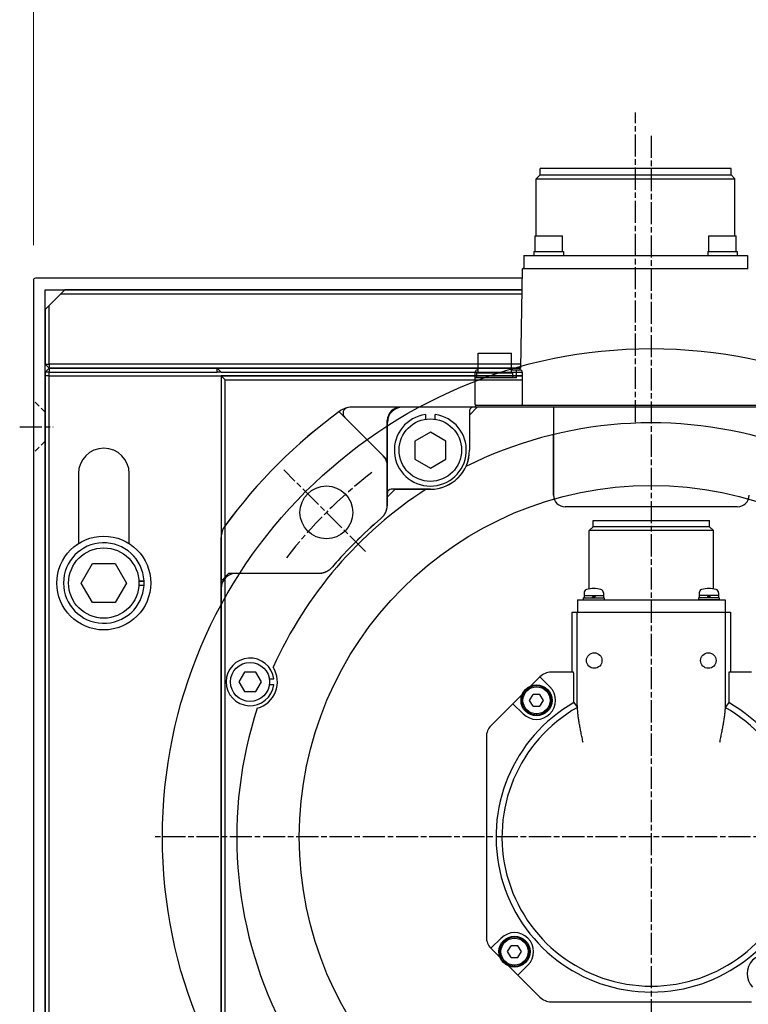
# Model space of a CAD drawing. Header units: millimetres. Extents: x 0 to 3370, y -35 to 2376.
# Tile 13 of 24: x 2433 to 2619, y 1292 to 1544. Entities that reach past the tile are written whole.
import ezdxf

# ---------------------------------------------------------------- set-up
doc = ezdxf.new("R2010")
doc.units = ezdxf.units.MM
for name, pattern in [('CENTER', [2, 1.25, -0.25, 0.25, -0.25]), ('CHAIN', [0.3543, 0.2362, -0.0295, 0.0591, -0.0295]), ('HIDDEN', [0.375, 0.25, -0.125])]:
    doc.linetypes.add(name, pattern=pattern)
doc.layers.add('ATA-CENTER', color=133, linetype='CENTER')
doc.layers.add('ATA-HIDDEN', color=1, linetype='HIDDEN')
doc.styles.get("Standard").update_dxf_attribs({"font": 'gulim.ttc'})
doc.dimstyles.new('ata_L2', dxfattribs={"dimtxt": 18, "dimasz": 18, "dimexe": 9, "dimexo": 9, "dimgap": 9, "dimtad": 0, "dimtih": 1, "dimtoh": 1, "dimdec": 6, "dimdsep": 46, "dimtxsty": 'Standard', "dimcen": 0, "dimclrd": 252, "dimclre": 252, "dimclrt": 4, "dimadec": 6, "dimazin": 2, "dimtfac": 1, "dimtdec": 6, "dimtofl": 0, "dimtmove": 0, "dimatfit": 3, "dimfxl": 0, "dimtolj": 1, "dimtzin": 0, "dimlwd": 0, "dimlwe": 0, "dimarcsym": 0})

# ---------------------------------------------------------------- blocks, each defined once
blk = doc.blocks.new('*D8259')
at = {"color": 252, "lineweight": 0}
for p, q in [((2436.45, 1486.31), (2436.45, 1584.41)), ((2752.45, 1486.31), (2752.45, 1584.41)), ((2454.45, 1575.41), (2557.67, 1575.41)), ((2734.45, 1575.41), (2631.24, 1575.41))]:
    blk.add_line(p, q, dxfattribs=at)
at = {"color": 252}
for points in [[(2454.45, 1578.41), (2454.45, 1572.41), (2436.45, 1575.41)], [(2734.45, 1572.41), (2734.45, 1578.41), (2752.45, 1575.41)]]:
    blk.add_solid(points, dxfattribs=at)
at = {"layer": 'Defpoints', "color": 0}
for p in [(2752.45, 1575.41), (2436.45, 1477.31), (2752.45, 1477.31)]:
    blk.add_point(p, dxfattribs=at)
at = {"color": 4, "insert": (2594.45, 1575.41), "char_height": 18, "attachment_point": 5}
blk.add_mtext('\\A1;(316)', dxfattribs=at)

msp = doc.modelspace()

# ---------------------------------------------------------------- linework, layer by layer
for p, q in [((2566.0431337, 1504.29232), (2566.0431337, 1505.91232)), ((2566.0431396, 1504.2923201), (2566.0433299, 1505.9123201)), ((2614.8611038, 1505.91232), (2566.0433252, 1505.91232)), ((2614.8611097, 1505.9123201), (2566.043331, 1505.9123201)), ((2614.8611038, 1504.29232), (2614.8611038, 1505.91232)), ((2614.8611097, 1504.2923201), (2614.8611097, 1505.9123201)), ((2566.0431337, 1504.29232), (2565.0531337, 1503.30232)), ((2565.0531337, 1488.66232), (2565.0531337, 1503.30232)), ((2565.0531337, 1503.30232), (2615.8511038, 1503.30232)), ((2566.0431396, 1504.2923201), (2565.0531396, 1503.3023201)), ((2565.0531396, 1488.6623201), (2565.0531396, 1503.3023201)), ((2565.0531396, 1503.3023201), (2615.8511097, 1503.3023201)), ((2566.0431337, 1504.29232), (2614.8611038, 1504.29232)), ((2566.0431396, 1504.2923201), (2614.8611097, 1504.2923201)), ((2614.8611038, 1504.29232), (2615.8511038, 1503.30232)), ((2614.8611097, 1504.2923201), (2615.8511097, 1503.3023201)), ((2615.8511038, 1488.66232), (2615.8511038, 1503.30232)), ((2615.8511097, 1488.6623201), (2615.8511097, 1503.3023201)), ((2564.7271187, 1484.66232), (2564.7271187, 1488.66232)), ((2564.7271187, 1488.66232), (2571.7271187, 1488.66232)), ((2564.7271246, 1484.6623201), (2564.7271246, 1488.6623201)), ((2564.7271246, 1488.6623201), (2571.7271246, 1488.6623201)), ((2571.7271187, 1484.66232), (2571.7271187, 1488.66232)), ((2571.7271246, 1484.6623201), (2571.7271246, 1488.6623201)), ((2609.1605996, 1484.66232), (2609.1605996, 1488.66232)), ((2609.1605996, 1488.66232), (2616.1605996, 1488.66232)), ((2609.1771246, 1484.6623201), (2609.1771246, 1488.6623201)), ((2609.1771246, 1488.6623201), (2616.1771246, 1488.6623201)), ((2616.1605996, 1484.66232), (2616.1605996, 1488.66232)), ((2616.1771246, 1484.6623201), (2616.1771246, 1488.6623201)), ((2564.4271187, 1484.66232), (2564.4271187, 1483.66232)), ((2564.4271187, 1484.66232), (2571.9940804, 1484.66232)), ((2564.4271246, 1484.6623201), (2564.4271246, 1483.6623201)), ((2564.4271246, 1484.6623201), (2571.9940863, 1484.6623201)), ((2564.7271187, 1484.66232), (2571.7271187, 1484.66232)), ((2564.7271246, 1484.6623201), (2571.7271246, 1484.6623201)), ((2571.9940804, 1484.66232), (2571.9940804, 1483.66232)), ((2571.9940863, 1484.6623201), (2571.9940863, 1483.6623201)), ((2608.8771187, 1484.66232), (2608.8771187, 1483.66232)), ((2608.8771187, 1484.66232), (2616.4440804, 1484.66232)), ((2608.8771246, 1484.6623201), (2608.8771246, 1483.6623201)), ((2608.8771246, 1484.6623201), (2616.4440863, 1484.6623201)), ((2609.1605996, 1484.66232), (2616.1605996, 1484.66232)), ((2609.1771246, 1484.6623201), (2616.1771246, 1484.6623201)), ((2616.4440804, 1484.66232), (2616.4440804, 1483.66232)), ((2616.4440863, 1484.6623201), (2616.4440863, 1483.6623201)), ((2561.8521187, 1483.66232), (2561.8521187, 1480.31232)), ((2561.8521187, 1483.66232), (2619.0521187, 1483.66232)), ((2561.8521246, 1483.6623201), (2561.8521246, 1480.3123201)), ((2561.8521246, 1483.6623201), (2619.0521246, 1483.6623201)), ((2619.0521187, 1483.66232), (2619.0521187, 1480.31232)), ((2619.0521246, 1483.6623201), (2619.0521246, 1480.3123201)), ((2561.4486887, 1480.1158105), (2561.0068623, 1454.8035938)), ((2561.4486945, 1480.1158106), (2561.0068681, 1454.8035939)), ((2561.6486583, 1480.31232), (2619.2555792, 1480.31232)), ((2561.6486641, 1480.3123201), (2619.2555851, 1480.3123201)), ((2436.4521246, 1477.3123201), (2436.4521246, 1215.8123201)), ((2561.408487, 1477.8123201), (2436.9521246, 1477.8123201)), ((2439.4521246, 1215.8123201), (2439.4521246, 1474.8123201)), ((2439.4521246, 1474.8123201), (2561.3561218, 1474.8123201)), ((2443.4521246, 1473.8123201), (2444.4521246, 1474.8123201)), ((2561.3561218, 1474.8123201), (2444.4521246, 1474.8123201)), ((2440.4521246, 1470.8123201), (2443.4521246, 1473.8123201)), ((2443.4521246, 1473.8123201), (2561.3386667, 1473.8123201)), ((2439.4521246, 1469.8123201), (2440.4521246, 1470.8123201)), ((2439.4521246, 1469.8123201), (2439.4521246, 1455.8123201)), ((2440.4521246, 1455.8123201), (2440.4521246, 1470.8123201)), ((2550.2021187, 1458.61232), (2558.7021187, 1458.61232)), ((2550.2021187, 1453.61232), (2550.2021187, 1458.61232)), ((2550.2021246, 1458.6123201), (2558.7021246, 1458.6123201)), ((2550.2021246, 1453.6123201), (2550.2021246, 1458.6123201)), ((2558.7021187, 1453.61232), (2558.7021187, 1458.61232)), ((2558.7021246, 1453.6123201), (2558.7021246, 1458.6123201)), ((2440.4521246, 1454.8123201), (2439.4521246, 1455.8123201)), ((2439.4521246, 1455.8123201), (2440.4521246, 1455.8123201)), ((2439.4521246, 1453.8123201), (2440.4521246, 1454.8123201)), ((2440.4521246, 1455.8123201), (2440.4521246, 1454.8123201)), ((2561.0244755, 1455.8123201), (2440.4521246, 1455.8123201)), ((2440.4521246, 1454.8123201), (2440.4521246, 1453.8123201)), ((2440.4521246, 1454.8123201), (2561.0070205, 1454.8123201)), ((2483.4521246, 1454.8123201), (2440.4521246, 1454.8123201)), ((2561.0070205, 1454.8123201), (2483.4521246, 1454.8123201)), ((2483.4521246, 1453.8123201), (2483.4521246, 1454.8123201)), ((2483.4521246, 1454.8123201), (2484.4521246, 1453.8123201)), ((2550.2021187, 1454.31232), (2549.8530011, 1454.31232)), ((2550.2021246, 1454.3123201), (2549.853007, 1454.3123201)), ((2560.9521187, 1454.31232), (2558.7021187, 1454.31232)), ((2560.9521246, 1454.3123201), (2558.7021246, 1454.3123201)), ((2559.9521187, 1452.31232), (2559.9521187, 1454.31232)), ((2559.9521246, 1452.3123201), (2559.9521246, 1454.3123201)), ((2440.4521246, 1453.8123201), (2439.4521246, 1453.8123201)), ((2439.4521246, 1453.8123201), (2439.4521246, 839.8123201)), ((2440.4521246, 1452.8123201), (2439.4521246, 1452.8123201)), ((2439.4521246, 1452.8123201), (2439.4521246, 1222.8123201)), ((2440.4521246, 1453.8123201), (2483.4521246, 1453.8123201)), ((2440.4521246, 838.8123201), (2440.4521246, 1453.8123201)), ((2440.4521246, 1452.8123201), (2561.4521246, 1452.8123201)), ((2440.4521246, 1452.8123201), (2484.4521246, 1452.8123201)), ((2440.4521246, 1221.8123201), (2440.4521246, 1451.8123201)), ((2484.4521246, 1453.8123201), (2483.4521246, 1453.8123201)), ((2484.4521246, 1453.8123201), (2561.4521246, 1453.8123201)), ((2561.4521246, 1452.8123201), (2484.4521246, 1452.8123201)), ((2485.4521246, 1451.8123201), (2484.4521246, 1452.8123201)), ((2484.4521246, 1452.8123201), (2484.4521246, 1222.8123201)), ((2485.4521246, 1451.8123201), (2561.4521246, 1451.8123201)), ((2485.4521246, 1221.8123201), (2485.4521246, 1451.8123201)), ((2549.4521187, 1445.51232), (2549.4521187, 1453.81232)), ((2559.9521187, 1452.31232), (2549.4521187, 1452.31232)), ((2549.4521246, 1445.5123201), (2549.4521246, 1453.8123201)), ((2559.9521246, 1452.3123201), (2549.4521246, 1452.3123201)), ((2549.8521187, 1452.31232), (2549.8521187, 1453.61232)), ((2549.8521246, 1452.3123201), (2549.8521246, 1453.6123201)), ((2549.8530011, 1453.61232), (2559.0511945, 1453.61232)), ((2549.853007, 1453.6123201), (2559.0512004, 1453.6123201)), ((2559.0521187, 1452.31232), (2559.0521187, 1453.61232)), ((2559.0521246, 1452.3123201), (2559.0521246, 1453.6123201)), ((2561.4521187, 1453.81232), (2561.4521187, 1445.51232)), ((2561.4521246, 1453.8123201), (2561.4521246, 1445.5123201)), ((2671.1016902, 1444.8123201), (2517.803576, 1444.8123201)), ((2659.9522338, 1444.81232), (2517.8035762, 1444.81232)), ((2549.9586658, 1444.81232), (2547.9521187, 1442.8056514)), ((2549.4521187, 1445.0791125), (2549.4521187, 1445.11232)), ((2549.4521246, 1445.0791126), (2549.4521246, 1445.1123201)), ((2549.6521187, 1445.31232), (2631.2521187, 1445.31232)), ((2549.6521246, 1445.3123201), (2631.2521246, 1445.3123201)), ((2569.4522204, 1444.8123201), (2569.4522204, 1422.3136969)), ((2526.9619983, 1431.2938185), (2514.6014869, 1443.6543299)), ((2526.9620042, 1431.2938186), (2514.6014927, 1443.6543301)), ((2536.7025485, 1442.9411391), (2536.7025485, 1441.7163655)), ((2536.7025543, 1442.9411392), (2536.7025543, 1441.7163656)), ((2539.2025485, 1441.7163655), (2539.2025485, 1442.9411391)), ((2539.2025543, 1441.7163656), (2539.2025543, 1442.9411392)), ((2547.9521187, 1442.8056514), (2547.9521187, 1433.81232)), ((2547.9669211, 1443.8035178), (2547.9669211, 1433.8120865)), ((2526.9521187, 1419.8614768), (2526.9509464, 1441.4045853)), ((2526.9620042, 1419.8779914), (2526.9620042, 1440.9145504)), ((2537.9525485, 1438.4452553), (2533.9525485, 1436.1358542)), ((2537.9525543, 1438.4452554), (2533.9525543, 1436.1358543)), ((2541.9525485, 1436.1358542), (2537.9525485, 1438.4452553)), ((2541.9525543, 1436.1358543), (2537.9525543, 1438.4452554)), ((2569.4521187, 1422.31232), (2569.4521187, 1437.8220283)), ((2533.9525485, 1436.1358542), (2533.9525485, 1431.517052)), ((2533.9525543, 1436.1358543), (2533.9525543, 1431.5170522)), ((2541.9525485, 1431.517052), (2541.9525485, 1436.1358542)), ((2541.9525543, 1431.5170522), (2541.9525543, 1436.1358543)), ((2533.9525485, 1431.517052), (2537.9525485, 1429.207651)), ((2533.9525543, 1431.5170522), (2537.9525543, 1429.2076511)), ((2537.9525485, 1429.207651), (2541.9525485, 1431.517052)), ((2537.9525543, 1429.2076511), (2541.9525543, 1431.5170522)), ((2447.9521246, 1427.8123201), (2447.9521246, 1409.8994406)), ((2460.9521246, 1409.8994406), (2460.9521246, 1427.8123201)), ((2528.9519037, 1423.81232), (2526.9520126, 1421.81232)), ((2537.9669211, 1423.8120865), (2527.9620042, 1423.8120865)), ((2528.9519037, 1423.81232), (2537.9521187, 1423.81232)), ((2616.4521187, 1419.31232), (2572.4521187, 1419.31232)), ((2616.4522204, 1419.3123201), (2572.4522204, 1419.3123201)), ((2579.5671187, 1414.2123201), (2578.5771187, 1413.2223201)), ((2579.5671246, 1414.2123202), (2578.5771246, 1413.2223202)), ((2579.5671187, 1414.2123201), (2579.5671187, 1415.8123201)), ((2579.5671187, 1415.8123201), (2609.3371187, 1415.8123201)), ((2609.3371187, 1414.2123201), (2579.5671187, 1414.2123201)), ((2579.5671246, 1414.2123202), (2579.5671246, 1415.8123202)), ((2579.5671246, 1415.8123202), (2609.3371246, 1415.8123202)), ((2609.3371246, 1414.2123202), (2579.5671246, 1414.2123202)), ((2609.3371187, 1414.2123201), (2609.3371187, 1415.8123201)), ((2609.3371187, 1414.2123201), (2610.3271187, 1413.2223201)), ((2609.3371246, 1414.2123202), (2609.3371246, 1415.8123202)), ((2609.3371246, 1414.2123202), (2610.3271246, 1413.2223202)), ((2484.4521246, 1258.1637716), (2484.4521246, 1411.4608687)), ((2484.4521246, 1258.1637694), (2484.4521246, 1411.4608665)), ((2610.3271187, 1413.2223201), (2578.5771187, 1413.2223201)), ((2578.5771187, 1398.3492534), (2578.5771187, 1413.2223201)), ((2610.3271246, 1413.2223202), (2578.5771246, 1413.2223202)), ((2578.5771246, 1398.3492536), (2578.5771246, 1413.2223202)), ((2610.3271187, 1398.2942334), (2610.3271187, 1413.2223201)), ((2610.3271246, 1398.2942336), (2610.3271246, 1413.2223202)), ((2448.6786219, 1399.8123201), (2451.5653733, 1404.8123201)), ((2451.5653733, 1404.8123201), (2457.338876, 1404.8123201)), ((2457.338876, 1404.8123201), (2460.2256273, 1399.8123201)), ((2484.4520037, 1400.31232), (2486.4518826, 1402.31232)), ((2486.4518826, 1402.31232), (2509.402962, 1402.31232)), ((2488.3606192, 1402.3024406), (2509.3864534, 1402.3024406)), ((2451.5653733, 1394.8123201), (2448.6786219, 1399.8123201)), ((2460.2256273, 1399.8123201), (2457.338876, 1394.8123201)), ((2463.4321023, 1400.4123201), (2464.734634, 1400.4123201)), ((2464.734634, 1399.2123201), (2463.4321023, 1399.2123201)), ((2463.4386714, 1400.3042308), (2464.7403715, 1400.3042308)), ((2577.2607866, 1397.2962224), (2577.2607866, 1396.0010142)), ((2577.2607866, 1396.6310142), (2577.2607866, 1396.6310142)), ((2577.2607866, 1396.6310142), (2582.2107866, 1396.6310142)), ((2577.2607925, 1397.2962225), (2577.2607925, 1396.0010144)), ((2577.2607925, 1396.6310144), (2577.2607925, 1396.6310144)), ((2577.2607925, 1396.6310144), (2582.2107925, 1396.6310144)), ((2579.7325886, 1396.6310142), (2579.2857866, 1396.0010142)), ((2579.7325945, 1396.6310144), (2579.2857925, 1396.0010144)), ((2580.1825886, 1396.6310142), (2579.7389847, 1396.0010142)), ((2580.1825945, 1396.6310144), (2579.7389906, 1396.0010144)), ((2582.2107866, 1397.2962224), (2582.2107866, 1396.0010142)), ((2582.2107866, 1396.6310142), (2582.2107866, 1396.6310142)), ((2582.2107925, 1397.2962225), (2582.2107925, 1396.0010144)), ((2582.2107925, 1396.6310144), (2582.2107925, 1396.6310144)), ((2606.6934508, 1397.2962224), (2606.6934508, 1396.0010142)), ((2606.6934508, 1396.6310142), (2606.6934508, 1396.6310142)), ((2611.6434508, 1396.6310142), (2606.6934508, 1396.6310142)), ((2606.6934567, 1397.2962225), (2606.6934567, 1396.0010144)), ((2606.6934567, 1396.6310144), (2606.6934567, 1396.6310144)), ((2611.6434567, 1396.6310144), (2606.6934567, 1396.6310144)), ((2608.7216489, 1396.6310142), (2609.1652528, 1396.0010142)), ((2608.7216548, 1396.6310144), (2609.1652587, 1396.0010144)), ((2609.1716489, 1396.6310142), (2609.6184508, 1396.0010142)), ((2609.1716548, 1396.6310144), (2609.6184567, 1396.0010144)), ((2611.6434508, 1397.2962224), (2611.6434508, 1396.0010142)), ((2611.6434508, 1396.6310142), (2611.6434508, 1396.6310142)), ((2611.6434567, 1397.2962225), (2611.6434567, 1396.0010144)), ((2611.6434567, 1396.6310144), (2611.6434567, 1396.6310144)), ((2457.338876, 1394.8123201), (2451.5653733, 1394.8123201)), ((2575.5457115, 1395.5510142), (2575.5457115, 1392.3751348)), ((2575.5457115, 1395.5510142), (2613.358526, 1395.5510142)), ((2575.5457173, 1395.5510144), (2575.5457173, 1392.3751349)), ((2575.5457173, 1395.5510144), (2613.3585319, 1395.5510144)), ((2577.0689415, 1396.0010142), (2577.0689415, 1395.5510142)), ((2577.0689415, 1396.0010142), (2582.4026318, 1396.0010142)), ((2577.0689415, 1395.5510142), (2582.4026318, 1395.5510142)), ((2577.0689474, 1396.0010144), (2577.0689474, 1395.5510144)), ((2577.0689474, 1396.0010144), (2582.4026376, 1396.0010144)), ((2577.0689474, 1395.5510144), (2582.4026376, 1395.5510144)), ((2582.4026318, 1396.0010142), (2582.4026318, 1395.5510142)), ((2582.4026376, 1396.0010144), (2582.4026376, 1395.5510144)), ((2606.5016057, 1396.0010142), (2606.5016057, 1395.5510142)), ((2611.8352959, 1396.0010142), (2606.5016057, 1396.0010142)), ((2611.8352959, 1395.5510142), (2606.5016057, 1395.5510142)), ((2606.5016116, 1396.0010144), (2606.5016116, 1395.5510144)), ((2611.8353018, 1396.0010144), (2606.5016116, 1396.0010144)), ((2611.8353018, 1395.5510144), (2606.5016116, 1395.5510144)), ((2611.8352959, 1396.0010142), (2611.8352959, 1395.5510142)), ((2611.8353018, 1396.0010144), (2611.8353018, 1395.5510144)), ((2613.358526, 1395.5510142), (2613.358526, 1392.3751348)), ((2613.3585319, 1395.5510144), (2613.3585319, 1392.3751349)), ((2574.1649992, 1392.3751348), (2574.1649992, 1376.9919688)), ((2574.1649992, 1392.3751348), (2614.7392382, 1392.3751348)), ((2574.1650051, 1392.3751349), (2574.1650051, 1376.9919689)), ((2574.1650051, 1392.3751349), (2614.7392441, 1392.3751349)), ((2575.5402777, 1368.4256626), (2575.5402777, 1392.3751348)), ((2575.5402836, 1368.4256628), (2575.5402836, 1392.3751349)), ((2613.3639598, 1392.3751348), (2613.3639598, 1368.4256626)), ((2613.3639656, 1392.3751349), (2613.3639656, 1368.4256628)), ((2614.7392382, 1392.3751348), (2614.7392382, 1376.9919688)), ((2614.7392441, 1392.3751349), (2614.7392441, 1376.9919689)), ((2484.4620042, 1271.2100899), (2484.4620042, 1379.8848826)), ((2490.4087431, 1377.01232), (2488.9653674, 1374.51232)), ((2493.2954944, 1377.01232), (2490.4087431, 1377.01232)), ((2494.7388701, 1374.51232), (2493.2954944, 1377.01232)), ((2574.5837864, 1376.9919688), (2568.8002258, 1376.9919688)), ((2574.5837923, 1376.9919689), (2568.8002317, 1376.9919689)), ((2574.6219581, 1369.2032355), (2574.6219581, 1375.9995065)), ((2574.621964, 1369.2032357), (2574.621964, 1375.9995066)), ((2614.2822779, 1375.9995065), (2614.2822794, 1369.2032355)), ((2614.2822838, 1375.9995066), (2614.2822853, 1369.2032357)), ((2620.1040117, 1376.9919688), (2614.320451, 1376.9919688)), ((2620.1040175, 1376.9919689), (2614.3204569, 1376.9919689)), ((2488.9653674, 1374.51232), (2490.4087431, 1372.01232)), ((2493.2954944, 1372.01232), (2494.7388701, 1374.51232)), ((2496.7862677, 1375.26232), (2497.9058366, 1375.26232)), ((2497.9058366, 1373.76232), (2496.7862677, 1373.76232)), ((2565.9931185, 1375.8292268), (2563.6310734, 1373.4671817)), ((2565.9931244, 1375.829227), (2563.6310792, 1373.4671819)), ((2565.9664103, 1375.8025186), (2568.5454709, 1373.2234579)), ((2565.9664161, 1375.8025188), (2568.5454768, 1373.2234581)), ((2490.4087431, 1372.01232), (2493.2954944, 1372.01232)), ((2561.4243341, 1371.2604425), (2553.4352119, 1363.2713203)), ((2561.42434, 1371.2604426), (2553.4352178, 1363.2713204)), ((2563.3419294, 1369.7847514), (2564.2243469, 1371.3131434)), ((2563.3419353, 1369.7847516), (2564.2243528, 1371.3131435)), ((2565.989182, 1371.3131434), (2564.2243469, 1371.3131434)), ((2565.9891878, 1371.3131435), (2564.2243528, 1371.3131435)), ((2566.8715995, 1369.7847514), (2565.989182, 1371.3131434)), ((2566.8716054, 1369.7847516), (2565.9891878, 1371.3131435)), ((2559.0889972, 1368.9251056), (2561.6680579, 1366.3460449)), ((2559.0890031, 1368.9251057), (2561.6680638, 1366.3460451)), ((2564.2243469, 1368.2563595), (2563.3419294, 1369.7847514)), ((2564.2243528, 1368.2563596), (2563.3419353, 1369.7847516)), ((2565.989182, 1368.2563595), (2566.8715995, 1369.7847514)), ((2565.9891878, 1368.2563596), (2566.8716054, 1369.7847516)), ((2574.6219581, 1369.2032355), (2575.565401, 1367.9905894)), ((2574.621964, 1369.2032357), (2575.5654069, 1367.9905895)), ((2614.2822794, 1369.2032355), (2613.3388365, 1367.9905894)), ((2614.2822853, 1369.2032357), (2613.3388424, 1367.9905895)), ((2564.2243469, 1368.2563595), (2565.989182, 1368.2563595)), ((2564.2243528, 1368.2563596), (2565.9891878, 1368.2563596)), ((2564.533766, 1366.3647364), (2564.533766, 1366.0571778)), ((2564.5337719, 1366.3647365), (2564.5337719, 1366.0571779)), ((2565.1067644, 1366.3111333), (2565.1067644, 1366.0133946)), ((2565.1067703, 1366.3111334), (2565.1067703, 1366.0133947)), ((2552.27247, 1360.4642129), (2552.27247, 1309.1604271)), ((2552.2724759, 1360.4642131), (2552.2724759, 1309.1604272)), ((2556.0409808, 1308.9056722), (2553.4619201, 1306.3266115)), ((2556.0409867, 1308.9056723), (2553.461926, 1306.3266117)), ((2553.4352119, 1306.3533197), (2555.797257, 1303.9912746)), ((2553.4352178, 1306.3533199), (2555.7972629, 1303.9912748)), ((2557.7148523, 1305.4669657), (2558.5972698, 1306.9953577)), ((2558.5972698, 1303.9385737), (2557.7148523, 1305.4669657)), ((2557.7148582, 1305.4669658), (2558.5972757, 1306.9953578)), ((2558.5972757, 1303.9385739), (2557.7148582, 1305.4669658)), ((2560.3621048, 1306.9953577), (2558.5972698, 1306.9953577)), ((2560.3621107, 1306.9953578), (2558.5972757, 1306.9953578)), ((2561.2445224, 1305.4669657), (2560.3621048, 1306.9953577)), ((2560.3621048, 1303.9385737), (2561.2445224, 1305.4669657)), ((2561.2445282, 1305.4669658), (2560.3621107, 1306.9953578)), ((2560.3621107, 1303.9385739), (2561.2445282, 1305.4669658)), ((2558.5972698, 1303.9385737), (2560.3621048, 1303.9385737)), ((2558.5972757, 1303.9385739), (2560.3621107, 1303.9385739)), ((2558.0039962, 1301.7845354), (2565.9931185, 1293.7954132)), ((2558.0040021, 1301.7845355), (2565.9931244, 1293.7954133)), ((2558.9066889, 1302.0469507), (2558.9066889, 1301.7393921)), ((2558.9066948, 1302.0469508), (2558.9066948, 1301.7393922)), ((2559.4796873, 1301.9933476), (2559.4796873, 1301.6956089)), ((2559.4796932, 1301.9933477), (2559.4796932, 1301.695609)), ((2560.3393331, 1299.4491985), (2562.9183938, 1302.0282592)), ((2560.339339, 1299.4491986), (2562.9183997, 1302.0282593)), ((2568.8002258, 1292.6326712), (2620.1040117, 1292.6326712)), ((2568.8002317, 1292.6326714), (2620.1040175, 1292.6326714))]:
    msp.add_line(p, q)
for centre, radius in [((2594.4521187, 1334.81232), 125), ((2537.9525485, 1433.8264531), 8), ((2537.9525543, 1433.8264533), 8), ((2594.4521246, 1334.8123201), 90), ((2511.367072, 1417.8973668), 6.75), ((2511.3670778, 1417.8973669), 6.75), ((2454.4521246, 1399.8123201), 12), ((2454.4521246, 1399.8123201), 9), ((2579.8629226, 1379.9693557), 1.9849246), ((2579.8629285, 1379.9693559), 1.9849246), ((2609.0413149, 1379.9693557), 1.9849246), ((2609.0413208, 1379.9693559), 1.9849246), ((2491.8521187, 1374.51232), 5), ((2565.1067644, 1369.7847514), 3.9698493), ((2565.1067703, 1369.7847516), 3.9698493), ((2565.1067644, 1369.7847514), 3.7713568), ((2565.1067703, 1369.7847516), 3.7713568), ((2565.1067644, 1369.7847514), 3.4736181), ((2565.1067703, 1369.7847516), 3.4736181), ((2559.4796873, 1305.4669657), 3.9698493), ((2559.4796932, 1305.4669658), 3.9698493), ((2559.4796873, 1305.4669657), 3.7713568), ((2559.4796932, 1305.4669658), 3.7713568), ((2559.4796873, 1305.4669657), 3.4736181), ((2559.4796932, 1305.4669658), 3.4736181)]:
    msp.add_circle(centre, radius)
for centre, radius, start, end in [((2561.6486583, 1480.11232), 0.2, 90.000019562, 179.000000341), ((2561.6486641, 1480.1123201), 0.2, 90.00001956, 179.000000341), ((2436.9521246, 1477.3123201), 0.5, 90, 180), ((2549.9521187, 1453.81232), 0.5, 90, 180), ((2549.9521246, 1453.8123201), 0.5, 90, 180), ((2560.5069384, 1454.81232), 0.5, 270, 359), ((2560.5069443, 1454.8123201), 0.5, 270, 359), ((2560.9521187, 1453.81232), 0.5, 0, 90), ((2560.9521246, 1453.8123201), 0.5, 0, 90), ((2517.8439795, 1439.7333536), 5.0791273, 90.455781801, 125.971839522), ((2517.8439795, 1439.7333514), 5.0791273, 90.455781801, 125.971839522), ((2517.137444, 1443.2396931), 1.5, 100.998586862, 225), ((2517.1374499, 1443.2396932), 1.5, 100.998586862, 225), ((2530.3509464, 1441.4045853), 3.4, 90.003470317, 180.003118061), ((2530.8668125, 1440.9075422), 3.9048146, 90.24824428, 179.897166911), ((2548.9669211, 1443.8035178), 1, 89.999434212, 180), ((2549.6521187, 1445.51232), 0.2, 180, 270), ((2549.6521187, 1445.11232), 0.2, 90, 180), ((2549.6521246, 1445.5123201), 0.2, 180, 270), ((2549.6521246, 1445.1123201), 0.2, 90, 180), ((2561.2521187, 1445.51232), 0.2, 270, 0), ((2561.2521246, 1445.5123201), 0.2, 270, 0), ((2594.4521246, 1334.8123201), 135, 126.128927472, 143.871072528), ((2594.4521246, 1334.812318), 134.9915054, 126.128927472, 143.871072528), ((2537.9525485, 1433.8264531), 9.2, 97.808905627, 82.191094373), ((2537.9525543, 1433.8264533), 9.2, 97.808905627, 82.191094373), ((2594.4521187, 1334.81232), 106, 71.890062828, 116.577493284), ((2454.4521246, 1427.8123201), 6.5, 0, 180), ((2523.2119983, 1429.7405176), 3.75, 0, 45), ((2523.2120042, 1429.7405178), 3.75, 0, 45), ((2537.9521187, 1433.81232), 10, 270, 0), ((2537.9669211, 1433.8120865), 10, 270, 0), ((2594.4521187, 1334.81232), 106, 122.899707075, 155.803084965), ((2527.9620042, 1422.8120865), 1, 90, 180), ((2572.4521187, 1422.31232), 3, 180, 270), ((2572.4522204, 1422.3123201), 3, 180, 270), ((2616.4521187, 1422.31232), 3, 270, 0), ((2616.4522204, 1422.3123201), 3, 270, 0), ((2594.4521246, 1334.8123201), 106.8901205, 130.295538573, 139.704461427), ((2594.4521187, 1334.81232), 106.8804324, 130.308761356, 139.70902642), ((2489.5310912, 1411.4204652), 5.0791273, 144.028160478, 179.544218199), ((2489.5310912, 1411.4204631), 5.0791273, 144.028160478, 179.544218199), ((2454.4521246, 1399.8123201), 10.3, 3.339508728, 356.660491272), ((2488.3666416, 1398.3879013), 3.914544, 90.088147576, 179.787192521), ((2454.4521246, 1399.8123201), 10.3, 356.660491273, 2.737391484), ((2578.1607866, 1397.2962224), 0.9, 106.9577633, 180), ((2578.1607925, 1397.2962225), 0.9, 106.9577633, 180), ((2579.7357866, 1392.1310142), 6.3, 73.0422367, 106.9577633), ((2579.7357925, 1392.1310144), 6.3, 73.0422367, 106.9577633), ((2581.3107866, 1397.2962224), 0.9, 0, 73.0422367), ((2581.3107925, 1397.2962225), 0.9, 0, 73.042236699), ((2607.5934508, 1397.2962224), 0.9, 106.9577633, 180), ((2607.5934567, 1397.2962225), 0.9, 106.9577633, 180), ((2609.1684508, 1392.1310142), 6.3, 73.0422367, 106.9577633), ((2609.1684567, 1392.1310144), 6.3, 73.0422367, 106.9577633), ((2610.7434508, 1397.2962224), 0.9, 0, 73.0422367), ((2610.7434567, 1397.2962225), 0.9, 0, 73.0422367), ((2491.8521187, 1374.51232), 6.1, 7.062433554, 352.937566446), ((2491.8521187, 1374.51232), 7, 285.33338751, 32.359760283), ((2568.8002258, 1373.0221195), 3.9698493, 90, 135), ((2568.8002317, 1373.0221196), 3.9698493, 90, 135), ((2565.1067644, 1369.7847514), 4.8630654, 225, 45), ((2565.1067703, 1369.7847516), 4.8630654, 225, 45), ((2594.4521187, 1334.81232), 39.6984928, 119.968197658, 60.031802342), ((2594.4521246, 1334.8123201), 39.6984928, 119.968197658, 60.031802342), ((2594.4521187, 1334.81232), 106, 161.890062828, 206.577493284), ((2594.4521187, 1334.81232), 38.1771667, 119.650790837, 60.349209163), ((2594.4521246, 1334.8123201), 38.1771667, 119.650790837, 60.349209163), ((2556.2423193, 1360.4642129), 3.9698493, 135, 180), ((2556.2423251, 1360.4642131), 3.9698493, 135, 180), ((2556.2423193, 1309.1604271), 3.9698493, 180, 225), ((2556.2423251, 1309.1604272), 3.9698493, 180, 225), ((2559.4796873, 1305.4669657), 4.8630654, 315, 135), ((2559.4796932, 1305.4669658), 4.8630654, 315, 135), ((2623.797473, 1299.8398886), 4.8630654, 45, 225), ((2623.7974789, 1299.8398887), 4.8630654, 45, 225), ((2568.8002258, 1296.6025205), 3.9698493, 225, 270), ((2568.8002317, 1296.6025207), 3.9698493, 225, 270)]:
    msp.add_arc(centre, radius, start, end)
for points, knots in [([(2549.4521246, 1445.0791128), (2549.4521246, 1445.0767437), (2549.4520119, 1445.0672209), (2549.4510274, 1445.0506957), (2549.4482881, 1445.0298107), (2549.444187, 1445.0095731), (2549.4388276, 1444.990063), (2549.4323153, 1444.9713469), (2549.4247566, 1444.9534799), (2549.4162574, 1444.9365057), (2549.4069227, 1444.9204576), (2549.3968558, 1444.9053589), (2549.386157, 1444.8912234), (2549.3749236, 1444.8780568), (2549.3632496, 1444.8658574), (2549.3512303, 1444.854621), (2549.3389645, 1444.8443415), (2549.3265548, 1444.8350087), (2549.3141007, 1444.8266027), (2549.3016891, 1444.81909), (2549.2931322, 1444.8144532), (2549.2887719, 1444.8122277), (2549.2885623, 1444.812121)], [0, 0, 0, 0, 0.0071071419, 0.02856863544, 0.04961587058, 0.07024850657, 0.0904661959, 0.1102685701, 0.12965533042, 0.14862601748, 0.16717988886, 0.18531615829, 0.20303395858, 0.22033228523, 0.2372099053, 0.25366244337, 0.26966799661, 0.28519810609, 0.30022401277, 0.314725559, 0.3287054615, 0.32941072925, 0.32941072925, 0.32941072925, 0.32941072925]), ([(2549.4521187, 1445.0791126), (2549.4521187, 1445.0767436), (2549.452006, 1445.0672207), (2549.4510215, 1445.0506956), (2549.4482822, 1445.0298106), (2549.4441811, 1445.009573), (2549.4388217, 1444.9900628), (2549.4323095, 1444.9713467), (2549.4247507, 1444.9534797), (2549.4162515, 1444.9365056), (2549.4069169, 1444.9204575), (2549.3968499, 1444.9053587), (2549.3861511, 1444.8912233), (2549.3749177, 1444.8780567), (2549.3632437, 1444.8658572), (2549.3512245, 1444.8546209), (2549.3389587, 1444.8443414), (2549.3265489, 1444.8350085), (2549.3140948, 1444.8266025), (2549.3016833, 1444.8190899), (2549.2932548, 1444.8145227), (2549.2890262, 1444.8123605), (2549.288947, 1444.81232)], [0, 0, 0, 0, 0.0071071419, 0.02856863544, 0.04961587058, 0.07024850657, 0.0904661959, 0.1102685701, 0.12965533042, 0.14862601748, 0.16717988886, 0.18531615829, 0.20303395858, 0.22033228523, 0.2372099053, 0.25366244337, 0.26966799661, 0.28519810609, 0.30022401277, 0.314725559, 0.3287054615, 0.32897240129, 0.32897240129, 0.32897240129, 0.32897240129])]:
    msp.add_open_spline(points, degree=3, knots=knots)
for points, start_tangent, end_tangent in [([(2525.3230352, 1416.3394129), (2525.4895142, 1416.4875914), (2525.659561, 1416.6548119), (2525.8207913, 1416.8305486), (2525.9727736, 1417.0143323), (2526.1151062, 1417.2056765), (2526.2474142, 1417.4040768), (2526.3693499, 1417.6090114), (2526.4805922, 1417.8199408), (2526.5808475, 1418.0363089), (2526.6698515, 1418.2575454), (2526.7473693, 1418.4830674), (2526.8131964, 1418.7122809), (2526.867159, 1418.9445829), (2526.9091143, 1419.1793615), (2526.9389508, 1419.4159974), (2526.9565889, 1419.6538605), (2526.962004, 1419.8779914)], (0.7627171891, 0.6467321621), (0.0000029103, 1)), ([(2525.3357077, 1416.3376226), (2525.4873466, 1416.4740365), (2525.6561797, 1416.6410806), (2525.8162822, 1416.8165515), (2525.9670445, 1416.9997536), (2526.1080958, 1417.190168), (2526.2392985, 1417.3875804), (2526.3602265, 1417.5913475), (2526.4706558, 1417.8010922), (2526.5702137, 1418.0161062), (2526.6587205, 1418.2360016), (2526.7358773, 1418.4600361), (2526.8015414, 1418.6877946), (2526.8554978, 1418.9185357), (2526.8976718, 1419.1520136), (2526.9279084, 1419.3876127), (2526.9460716, 1419.6244195), (2526.9521187, 1419.8614768)], (0.7579325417, 0.6523329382), (0.0000000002, 1)), ([(2525.3104835, 1416.316069), (2525.3357077, 1416.3376226)], (0.7625694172, 0.6469063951), (0.7579325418, 0.652332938)), ([(2509.3864534, 1402.3024407), (2509.6092616, 1402.3077921), (2509.847106, 1402.3253599), (2510.0837336, 1402.3551251), (2510.3185119, 1402.3970087), (2510.5508198, 1402.4508997), (2510.780045, 1402.5166557), (2511.0055851, 1402.5941036), (2511.2268461, 1402.6830396), (2511.4432445, 1402.7832295), (2511.65421, 1402.8944091), (2511.8591861, 1403.0162858), (2512.057633, 1403.1485388), (2512.2490281, 1403.2908207), (2512.4328666, 1403.4427569), (2512.6086631, 1403.6039474), (2512.7759493, 1403.773963), (2512.9250318, 1403.9414096)], (1, 0.0000023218), (0.6467326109, 0.7627168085)), ([(2509.402962, 1402.31232), (2509.6400192, 1402.3183671), (2509.876826, 1402.3365303), (2510.1124251, 1402.366767), (2510.3459031, 1402.408941), (2510.5766442, 1402.4628974), (2510.8044027, 1402.5285615), (2511.0284372, 1402.6057182), (2511.2483325, 1402.694225), (2511.4633466, 1402.7937829), (2511.6730913, 1402.9042122), (2511.8768583, 1403.0251403), (2512.0742707, 1403.156343), (2512.2646851, 1403.2973943), (2512.4478872, 1403.4481566), (2512.6233581, 1403.6082591), (2512.7904023, 1403.7770921), (2512.9268162, 1403.928731)], (1, -0.0000000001), (0.6523329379, 0.7579325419)), ([(2574.6219581, 1375.9995065), (2574.6217953, 1376.0911377), (2574.6213067, 1376.1819674), (2574.6204984, 1376.2712186), (2574.6193772, 1376.3581308), (2574.6179511, 1376.4420702), (2574.6162332, 1376.5222202), (2574.6142389, 1376.5978791), (2574.6119854, 1376.668404), (2574.609492, 1376.7332039), (2574.6067797, 1376.7917366), (2574.6038714, 1376.8435105), (2574.6007916, 1376.8880869), (2574.597567, 1376.9250789), (2574.5942284, 1376.9541469), (2574.5907997, 1376.975092), (2574.5873093, 1376.9877271), (2574.5837864, 1376.9919298)], (0, 1), (-1, 0)), ([(2574.621964, 1375.9995066), (2574.6218011, 1376.0911378), (2574.6213126, 1376.1819675), (2574.6205042, 1376.2712187), (2574.6193831, 1376.358131), (2574.617957, 1376.4420703), (2574.6162391, 1376.5222203), (2574.6142448, 1376.5978792), (2574.6119913, 1376.6684041), (2574.6094979, 1376.733204), (2574.6067856, 1376.7917368), (2574.6038773, 1376.8435106), (2574.6007975, 1376.888087), (2574.5975729, 1376.9250791), (2574.5942343, 1376.954147), (2574.5908056, 1376.9750922), (2574.5873152, 1376.9877272), (2574.5837923, 1376.9919299)], (0, 1), (-1, 0)), ([(2614.320451, 1376.9919688), (2614.3169292, 1376.9877296), (2614.313438, 1376.9750928), (2614.3100071, 1376.9541325), (2614.3066659, 1376.9250326), (2614.3034387, 1376.8879937), (2614.3003568, 1376.8433619), (2614.2974474, 1376.7915331), (2614.2947351, 1376.7329569), (2614.2922426, 1376.6681331), (2614.2899908, 1376.5976095), (2614.2879985, 1376.5219801), (2614.2862828, 1376.4418829), (2614.2848585, 1376.358011), (2614.2837386, 1376.271168), (2614.2829308, 1376.1819717), (2614.2824423, 1376.0911645), (2614.2822779, 1375.9995065)], (-1, 0), (0, -1)), ([(2614.3204569, 1376.9919689), (2614.3169351, 1376.9877297), (2614.3134438, 1376.975093), (2614.310013, 1376.9541326), (2614.3066718, 1376.9250327), (2614.3034445, 1376.8879938), (2614.3003627, 1376.843362), (2614.2974533, 1376.7915332), (2614.2947409, 1376.7329571), (2614.2922484, 1376.6681332), (2614.2899966, 1376.5976096), (2614.2880044, 1376.5219802), (2614.2862887, 1376.441883), (2614.2848643, 1376.3580112), (2614.2837444, 1376.2711682), (2614.2829367, 1376.1819718), (2614.2824482, 1376.0911646), (2614.2822838, 1375.9995066)], (-1, 0), (0, -1)), ([(2575.565401, 1367.9905894), (2575.5600897, 1368.0861898), (2575.5542797, 1368.1777031), (2575.5485611, 1368.2651932), (2575.5436413, 1368.3480921), (2575.5402777, 1368.4256626)], (-0.0499578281, 0.9987513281), (-0.0312976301, 0.9995101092)), ([(2575.5654069, 1367.9905895), (2575.5600956, 1368.0861899), (2575.5542856, 1368.1777032), (2575.548567, 1368.2651933), (2575.5436472, 1368.3480923), (2575.5402836, 1368.4256628)], (-0.0499578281, 0.9987513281), (-0.0312976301, 0.9995101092)), ([(2613.3639598, 1368.4256626), (2613.3605958, 1368.3480852), (2613.3556756, 1368.2651807), (2613.3499567, 1368.1776874), (2613.3441468, 1368.0861737), (2613.3388365, 1367.9905894)], (-0.0312976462, -0.9995101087), (-0.0499578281, -0.9987513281)), ([(2613.3639656, 1368.4256628), (2613.3606017, 1368.3480853), (2613.3556814, 1368.2651808), (2613.3499626, 1368.1776875), (2613.3441527, 1368.0861738), (2613.3388424, 1367.9905895)], (-0.0312976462, -0.9995101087), (-0.0499578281, -0.9987513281)), ([(2577.0278713, 1358.9552055), (2576.7582669, 1360.2476711), (2576.4991483, 1361.5140393), (2576.2599901, 1362.7415563), (2576.0484373, 1363.9202432), (2575.870296, 1365.0415811), (2575.7295058, 1366.09766), (2575.6279188, 1367.0821824), (2575.565401, 1367.9905894)], (-0.2042199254, 0.9789250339), (-0.0499571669, 0.9987513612)), ([(2577.0278772, 1358.9552056), (2576.7582728, 1360.2476713), (2576.4991542, 1361.5140395), (2576.259996, 1362.7415565), (2576.0484432, 1363.9202433), (2575.8703019, 1365.0415813), (2575.7295117, 1366.0976601), (2575.6279247, 1367.0821826), (2575.5654069, 1367.9905895)], (-0.2042199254, 0.9789250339), (-0.0499571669, 0.9987513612)), ([(2613.3388365, 1367.9905894), (2613.2763405, 1367.0824353), (2613.1747963, 1366.0982042), (2613.0340623, 1365.0424048), (2612.855985, 1363.9213311), (2612.6444921, 1362.7428583), (2612.4053609, 1361.515394), (2612.1462709, 1360.249118), (2611.8763662, 1358.9552055)], (-0.0499571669, -0.9987513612), (-0.2042199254, -0.9789250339)), ([(2613.3388424, 1367.9905895), (2613.2763464, 1367.0824354), (2613.1748022, 1366.0982043), (2613.0340682, 1365.0424049), (2612.8559909, 1363.9213312), (2612.644498, 1362.7428584), (2612.4053668, 1361.5153942), (2612.1462768, 1360.2491182), (2611.876372, 1358.9552056)], (-0.0499571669, -0.9987513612), (-0.2042199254, -0.9789250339))]:
    msp.add_spline(points, degree=3, dxfattribs=dict(start_tangent=start_tangent, end_tangent=end_tangent))
at = {"layer": 'ATA-CENTER', "linetype": 'CHAIN', "ltscale": 23.990969}
for p, q in [((2590.4521187, 1440.9834019), (2590.4521187, 1520.2339168)), ((2594.4521187, 1514.2927811), (2594.4521246, 1121.8123201)), ((2432.9521246, 1439.8123201), (2441.476197, 1439.8123201)), ((2521.3721201, 1407.8923186), (2500.4603663, 1428.8040724)), ((2721.8390867, 1334.81232), (2467.0651508, 1334.81232))]:
    msp.add_line(p, q, dxfattribs=at)
msp.add_arc((2594.4521187, 1334.81232), 117.5, 127.473281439, 142.526718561, dxfattribs=at)
at = {"layer": 'ATA-HIDDEN', "ltscale": 5.769168}
for p, q in [((2439.4521246, 1443.5123201), (2436.4521246, 1446.5123201)), ((2439.4521246, 1436.1123201), (2436.4521246, 1433.1123201))]:
    msp.add_line(p, q, dxfattribs=at)

# ---------------------------------------------------------------- dimensions: what is measured, and where the dimension line sits
dim = msp.add_linear_dim(base=(2752.4521246, 1575.4059578), p1=(2436.4521246, 1477.31232), p2=(2752.4521246, 1477.31232), text='(<>)', dimstyle='ata_L2', override={"dimtfill": 0})
dim.commit()
dim.dimension.update_dxf_attribs({"geometry": '*D8259', "text_midpoint": (2594.4521246, 1575.4059578)})

doc.saveas('drawing.dxf')
